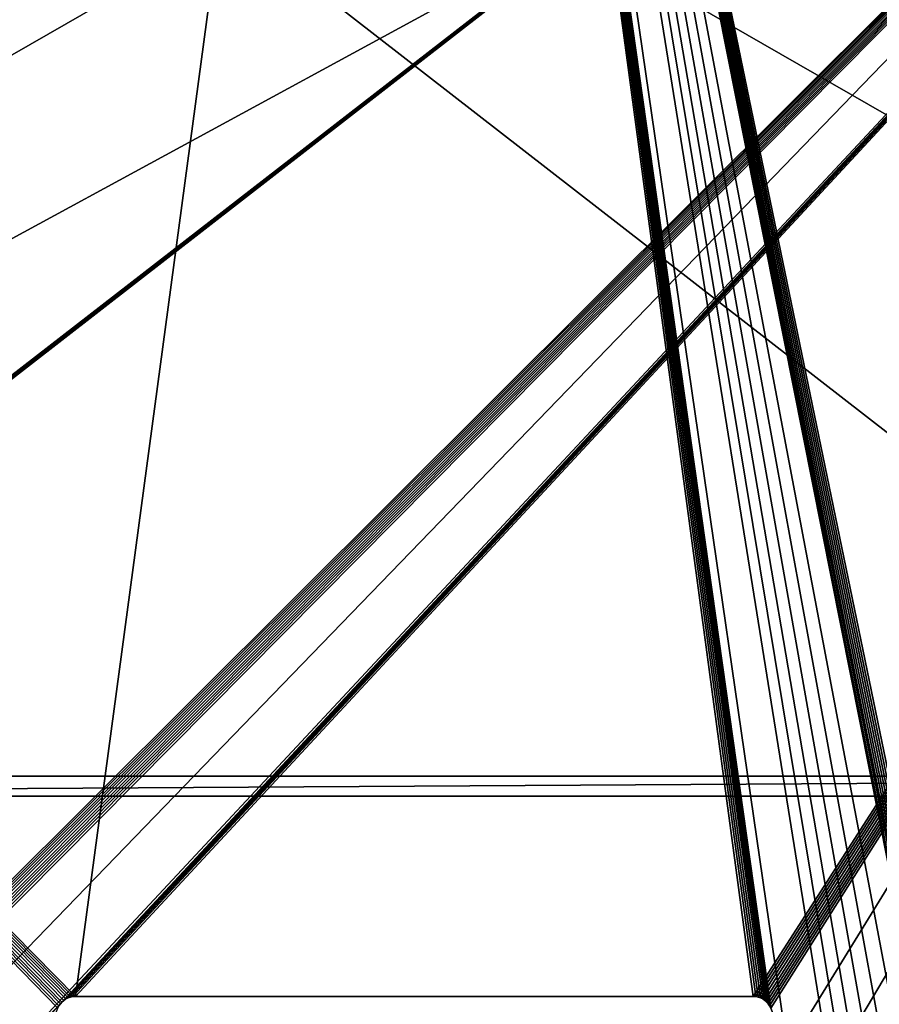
# Model space of a CAD drawing. Extents: x -547 to 547, y 0 to 578.
# Tile 254 of 256: x -74 to 87, y 106 to 289. Entities that reach past the tile are written whole.
import ezdxf

# ---------------------------------------------------------------- set-up
doc = ezdxf.new("R2010")
doc.units = 0
doc.header["$LTSCALE"] = 65.185185
for name, color, linetype in [('3', 7, 'CONTINUOUS'), ('306', 7, 'CONTINUOUS'), ('307', 7, 'CONTINUOUS'), ('309', 7, 'CONTINUOUS'), ('332', 7, 'CONTINUOUS'), ('339', 7, 'CONTINUOUS'), ('554', 7, 'CONTINUOUS'), ('555', 7, 'CONTINUOUS'), ('556', 7, 'CONTINUOUS'), ('9', 7, 'CONTINUOUS')]:
    doc.layers.add(name, color=color, linetype=linetype)

msp = doc.modelspace()

# ---------------------------------------------------------------- linework, layer by layer
at = {"layer": '3', "color": 7, "linetype": 'CONTINUOUS'}
for points in [[(528.7, 1.5, -68), (-528.7, 1.5, -68), (528.7, 576.5, -68), (528.7, 1.5, -68)], [(528.7, 576.5, -68), (-528.7, 1.5, -68), (-528.7, 576.5, -68), (528.7, 576.5, -68)]]:
    msp.add_3dface(points, dxfattribs=at)
at = {"layer": '306', "color": 7, "linetype": 'CONTINUOUS'}
for points in [[(309, 148.05, -36.27), (-309, 144.34), (-309, 148.05, -36.27), (309, 148.05, -36.27)], [(309, 148.05, -36.27), (309, 144.34), (-309, 144.34), (309, 148.05, -36.27)]]:
    msp.add_3dface(points, dxfattribs=at)
at = {"layer": '307', "color": 7, "linetype": 'CONTINUOUS'}
for points in [[(309, 503), (-309, 148.05, -36.27), (-309, 503), (309, 503)], [(309, 503), (309, 148.05, -36.27), (-309, 148.05, -36.27), (309, 503)]]:
    msp.add_3dface(points, dxfattribs=at)
at = {"layer": '309', "color": 7, "linetype": 'CONTINUOUS'}
for points in [[(-309, 144.34), (309, 144.34), (-309, 499.29, 36.27), (-309, 144.34)], [(309, 144.34), (309, 499.29, 36.27), (-309, 499.29, 36.27), (309, 144.34)]]:
    msp.add_3dface(points, dxfattribs=at)
at = {"layer": '332', "color": 7, "linetype": 'CONTINUOUS'}
for points in [[(-525, 576.5, 68), (-69.5, 80, 68), (-69.5, 97, 68), (-525, 576.5, 68)], [(-69.5, 80, 68), (-525, 576.5, 68), (-94.37, 105.95, 68), (-69.5, 80, 68)], [(-63.13, 107, 68), (-525, 576.5, 68), (-63.59, 106.97, 68), (-63.13, 107, 68)], [(-525, 576.5, 68), (-63.13, 107, 68), (0, 576.5, 68), (-525, 576.5, 68)], [(-63.59, 106.97, 68), (-525, 576.5, 68), (-64.05, 106.88, 68), (-63.59, 106.97, 68)], [(-64.05, 106.88, 68), (-525, 576.5, 68), (-64.48, 106.73, 68), (-64.05, 106.88, 68)], [(-64.48, 106.73, 68), (-525, 576.5, 68), (-64.9, 106.52, 68), (-64.48, 106.73, 68)], [(-64.9, 106.52, 68), (-525, 576.5, 68), (-65.28, 106.26, 68), (-64.9, 106.52, 68)], [(-65.28, 106.26, 68), (-525, 576.5, 68), (-65.63, 105.95, 68), (-65.28, 106.26, 68)], [(-65.63, 105.95, 68), (-525, 576.5, 68), (-65.93, 105.6, 68), (-65.63, 105.95, 68)], [(-65.93, 105.6, 68), (-525, 576.5, 68), (-66.18, 105.22, 68), (-65.93, 105.6, 68)], [(-66.18, 105.22, 68), (-525, 576.5, 68), (-66.38, 104.8, 68), (-66.18, 105.22, 68)], [(-66.38, 104.8, 68), (-525, 576.5, 68), (-69.5, 97, 68), (-66.38, 104.8, 68)], [(-63.13, 107, 68), (63.13, 107, 68), (0, 576.5, 68), (-63.13, 107, 68)], [(90.5, 12, 68), (90.5, 29, 68), (0, 576.5, 68), (90.5, 12, 68)], [(69.5, 97, 68), (90.5, 12, 68), (0, 576.5, 68), (69.5, 97, 68)], [(90.5, 29, 68), (90.5, 46, 68), (0, 576.5, 68), (90.5, 29, 68)], [(90.5, 46, 68), (90.5, 63, 68), (0, 576.5, 68), (90.5, 46, 68)], [(90.5, 63, 68), (90.5, 80, 68), (0, 576.5, 68), (90.5, 63, 68)], [(90.5, 80, 68), (90.5, 97, 68), (0, 576.5, 68), (90.5, 80, 68)], [(225.93, 105.6, 68), (226.18, 105.22, 68), (0, 576.5, 68), (225.93, 105.6, 68)], [(0, 576.5, 68), (226.18, 105.22, 68), (525, 1.5, 68), (0, 576.5, 68)], [(225.63, 105.95, 68), (225.93, 105.6, 68), (0, 576.5, 68), (225.63, 105.95, 68)], [(225.28, 106.26, 68), (225.63, 105.95, 68), (0, 576.5, 68), (225.28, 106.26, 68)], [(224.9, 106.52, 68), (225.28, 106.26, 68), (0, 576.5, 68), (224.9, 106.52, 68)], [(224.48, 106.73, 68), (224.9, 106.52, 68), (0, 576.5, 68), (224.48, 106.73, 68)], [(224.05, 106.88, 68), (224.48, 106.73, 68), (0, 576.5, 68), (224.05, 106.88, 68)], [(223.59, 106.97, 68), (224.05, 106.88, 68), (0, 576.5, 68), (223.59, 106.97, 68)], [(223.13, 107, 68), (223.59, 106.97, 68), (0, 576.5, 68), (223.13, 107, 68)], [(96.87, 107, 68), (223.13, 107, 68), (0, 576.5, 68), (96.87, 107, 68)], [(96.41, 106.97, 68), (96.87, 107, 68), (0, 576.5, 68), (96.41, 106.97, 68)], [(95.95, 106.88, 68), (96.41, 106.97, 68), (0, 576.5, 68), (95.95, 106.88, 68)], [(95.52, 106.73, 68), (95.95, 106.88, 68), (0, 576.5, 68), (95.52, 106.73, 68)], [(95.1, 106.52, 68), (95.52, 106.73, 68), (0, 576.5, 68), (95.1, 106.52, 68)], [(94.72, 106.26, 68), (95.1, 106.52, 68), (0, 576.5, 68), (94.72, 106.26, 68)], [(94.37, 105.95, 68), (94.72, 106.26, 68), (0, 576.5, 68), (94.37, 105.95, 68)], [(94.07, 105.6, 68), (94.37, 105.95, 68), (0, 576.5, 68), (94.07, 105.6, 68)], [(93.82, 105.22, 68), (94.07, 105.6, 68), (0, 576.5, 68), (93.82, 105.22, 68)], [(93.62, 104.8, 68), (93.82, 105.22, 68), (0, 576.5, 68), (93.62, 104.8, 68)], [(90.5, 97, 68), (93.62, 104.8, 68), (0, 576.5, 68), (90.5, 97, 68)], [(66.38, 104.8, 68), (69.5, 97, 68), (0, 576.5, 68), (66.38, 104.8, 68)], [(66.18, 105.22, 68), (66.38, 104.8, 68), (0, 576.5, 68), (66.18, 105.22, 68)], [(65.93, 105.6, 68), (66.18, 105.22, 68), (0, 576.5, 68), (65.93, 105.6, 68)], [(65.63, 105.95, 68), (65.93, 105.6, 68), (0, 576.5, 68), (65.63, 105.95, 68)], [(65.28, 106.26, 68), (65.63, 105.95, 68), (0, 576.5, 68), (65.28, 106.26, 68)], [(64.9, 106.52, 68), (65.28, 106.26, 68), (0, 576.5, 68), (64.9, 106.52, 68)], [(64.48, 106.73, 68), (64.9, 106.52, 68), (0, 576.5, 68), (64.48, 106.73, 68)], [(64.05, 106.88, 68), (64.48, 106.73, 68), (0, 576.5, 68), (64.05, 106.88, 68)], [(63.59, 106.97, 68), (64.05, 106.88, 68), (0, 576.5, 68), (63.59, 106.97, 68)], [(63.13, 107, 68), (63.59, 106.97, 68), (0, 576.5, 68), (63.13, 107, 68)], [(525, 576.5, 68), (0, 576.5, 68), (525, 1.5, 68), (525, 576.5, 68)], [(-94.07, 105.6, 68), (-69.5, 80, 68), (-94.37, 105.95, 68), (-94.07, 105.6, 68)], [(-93.82, 105.22, 68), (-69.5, 80, 68), (-94.07, 105.6, 68), (-93.82, 105.22, 68)]]:
    msp.add_3dface(points, dxfattribs=at)
at = {"layer": '339', "color": 3, "linetype": 'CONTINUOUS'}
for points in [[(-349, 551.5, 67), (349, 551.5, 67), (-225.28, 106.26, 67), (-349, 551.5, 67)], [(-225.28, 106.26, 67), (349, 551.5, 67), (-224.9, 106.52, 67), (-225.28, 106.26, 67)], [(-224.9, 106.52, 67), (349, 551.5, 67), (-224.48, 106.73, 67), (-224.9, 106.52, 67)], [(-224.48, 106.73, 67), (349, 551.5, 67), (-224.05, 106.88, 67), (-224.48, 106.73, 67)], [(-224.05, 106.88, 67), (349, 551.5, 67), (-223.59, 106.97, 67), (-224.05, 106.88, 67)], [(-223.59, 106.97, 67), (349, 551.5, 67), (-223.13, 107, 67), (-223.59, 106.97, 67)], [(-223.13, 107, 67), (349, 551.5, 67), (-96.87, 107, 67), (-223.13, 107, 67)], [(-96.87, 107, 67), (349, 551.5, 67), (-96.41, 106.97, 67), (-96.87, 107, 67)], [(-96.41, 106.97, 67), (349, 551.5, 67), (-95.95, 106.88, 67), (-96.41, 106.97, 67)], [(-95.95, 106.88, 67), (349, 551.5, 67), (-95.52, 106.73, 67), (-95.95, 106.88, 67)], [(-95.52, 106.73, 67), (349, 551.5, 67), (-95.1, 106.52, 67), (-95.52, 106.73, 67)], [(-95.1, 106.52, 67), (349, 551.5, 67), (-94.72, 106.26, 67), (-95.1, 106.52, 67)], [(-94.72, 106.26, 67), (349, 551.5, 67), (-94.37, 105.95, 67), (-94.72, 106.26, 67)], [(-94.37, 105.95, 67), (349, 551.5, 67), (-94.07, 105.6, 67), (-94.37, 105.95, 67)], [(-94.07, 105.6, 67), (349, 551.5, 67), (-93.82, 105.22, 67), (-94.07, 105.6, 67)], [(-93.82, 105.22, 67), (349, 551.5, 67), (-93.62, 104.8, 67), (-93.82, 105.22, 67)], [(-93.62, 104.8, 67), (349, 551.5, 67), (-90.5, 97, 67), (-93.62, 104.8, 67)], [(-90.5, 80, 67), (349, 551.5, 67), (-65.63, 105.95, 67), (-90.5, 80, 67)], [(349, 551.5, 67), (-90.5, 80, 67), (-90.5, 97, 67), (349, 551.5, 67)], [(-65.63, 105.95, 67), (349, 551.5, 67), (-65.28, 106.26, 67), (-65.63, 105.95, 67)], [(-65.28, 106.26, 67), (349, 551.5, 67), (-64.9, 106.52, 67), (-65.28, 106.26, 67)], [(-64.9, 106.52, 67), (349, 551.5, 67), (-64.48, 106.73, 67), (-64.9, 106.52, 67)], [(-64.48, 106.73, 67), (349, 551.5, 67), (-64.05, 106.88, 67), (-64.48, 106.73, 67)], [(-64.05, 106.88, 67), (349, 551.5, 67), (-63.59, 106.97, 67), (-64.05, 106.88, 67)], [(-63.59, 106.97, 67), (349, 551.5, 67), (-63.13, 107, 67), (-63.59, 106.97, 67)], [(-63.13, 107, 67), (349, 551.5, 67), (63.13, 107, 67), (-63.13, 107, 67)], [(63.13, 107, 67), (349, 551.5, 67), (63.59, 106.97, 67), (63.13, 107, 67)], [(63.59, 106.97, 67), (349, 551.5, 67), (64.05, 106.88, 67), (63.59, 106.97, 67)], [(64.05, 106.88, 67), (349, 551.5, 67), (64.48, 106.73, 67), (64.05, 106.88, 67)], [(64.48, 106.73, 67), (349, 551.5, 67), (64.9, 106.52, 67), (64.48, 106.73, 67)], [(64.9, 106.52, 67), (349, 551.5, 67), (65.28, 106.26, 67), (64.9, 106.52, 67)], [(65.28, 106.26, 67), (349, 551.5, 67), (65.63, 105.95, 67), (65.28, 106.26, 67)], [(65.63, 105.95, 67), (349, 551.5, 67), (65.93, 105.6, 67), (65.63, 105.95, 67)], [(65.93, 105.6, 67), (349, 551.5, 67), (66.18, 105.22, 67), (65.93, 105.6, 67)], [(66.18, 105.22, 67), (349, 551.5, 67), (66.38, 104.8, 67), (66.18, 105.22, 67)], [(66.38, 104.8, 67), (349, 551.5, 67), (69.5, 97, 67), (66.38, 104.8, 67)], [(349, 551.5, 67), (69.5, 63, 67), (69.5, 80, 67), (349, 551.5, 67)], [(69.5, 63, 67), (349, 551.5, 67), (93.82, 105.22, 67), (69.5, 63, 67)], [(349, 551.5, 67), (69.5, 80, 67), (69.5, 97, 67), (349, 551.5, 67)], [(-65.93, 105.6, 67), (-90.5, 80, 67), (-65.63, 105.95, 67), (-65.93, 105.6, 67)], [(-66.18, 105.22, 67), (-90.5, 80, 67), (-65.93, 105.6, 67), (-66.18, 105.22, 67)]]:
    msp.add_3dface(points, dxfattribs=at)
at = {"layer": '554', "color": 7, "linetype": 'CONTINUOUS'}
for points in [[(63.59, 106.97, 68), (63.13, 107, 68), (63.59, 106.97, 67), (63.59, 106.97, 68)], [(63.59, 106.97, 67), (63.13, 107, 68), (63.13, 107, 67.5), (63.59, 106.97, 67)], [(63.13, 107, 67), (63.59, 106.97, 67), (63.13, 107, 67.5), (63.13, 107, 67)], [(64.05, 106.88, 68), (63.59, 106.97, 68), (64.05, 106.88, 67), (64.05, 106.88, 68)], [(63.59, 106.97, 68), (63.59, 106.97, 67), (64.05, 106.88, 67), (63.59, 106.97, 68)], [(64.48, 106.73, 68), (64.05, 106.88, 68), (64.48, 106.73, 67), (64.48, 106.73, 68)], [(64.05, 106.88, 68), (64.05, 106.88, 67), (64.48, 106.73, 67), (64.05, 106.88, 68)], [(64.9, 106.52, 68), (64.48, 106.73, 68), (64.9, 106.52, 67), (64.9, 106.52, 68)], [(64.48, 106.73, 68), (64.48, 106.73, 67), (64.9, 106.52, 67), (64.48, 106.73, 68)], [(65.28, 106.26, 68), (64.9, 106.52, 68), (65.28, 106.26, 67), (65.28, 106.26, 68)], [(64.9, 106.52, 68), (64.9, 106.52, 67), (65.28, 106.26, 67), (64.9, 106.52, 68)], [(65.63, 105.95, 68), (65.28, 106.26, 68), (65.63, 105.95, 67), (65.63, 105.95, 68)], [(65.28, 106.26, 68), (65.28, 106.26, 67), (65.63, 105.95, 67), (65.28, 106.26, 68)], [(65.93, 105.6, 68), (65.63, 105.95, 68), (65.93, 105.6, 67), (65.93, 105.6, 68)], [(65.63, 105.95, 68), (65.63, 105.95, 67), (65.93, 105.6, 67), (65.63, 105.95, 68)], [(66.18, 105.22, 68), (65.93, 105.6, 68), (66.18, 105.22, 67), (66.18, 105.22, 68)], [(65.93, 105.6, 68), (65.93, 105.6, 67), (66.18, 105.22, 67), (65.93, 105.6, 68)]]:
    msp.add_3dface(points, dxfattribs=at)
at = {"layer": '555', "color": 7, "linetype": 'CONTINUOUS'}
for points in [[(63.13, 107, 68), (-63.13, 107, 68), (63.13, 107, 67.5), (63.13, 107, 68)], [(-63.13, 107, 68), (63.13, 107, 67), (63.13, 107, 67.5), (-63.13, 107, 68)], [(63.13, 107, 67), (-63.13, 107, 68), (-63.13, 107, 67.5), (63.13, 107, 67)], [(-63.13, 107, 67), (63.13, 107, 67), (-63.13, 107, 67.5), (-63.13, 107, 67)]]:
    msp.add_3dface(points, dxfattribs=at)
at = {"layer": '556', "color": 7, "linetype": 'CONTINUOUS'}
for points in [[(-64.9, 106.52, 68), (-65.28, 106.26, 68), (-64.9, 106.52, 67), (-64.9, 106.52, 68)], [(-65.28, 106.26, 68), (-65.28, 106.26, 67), (-64.9, 106.52, 67), (-65.28, 106.26, 68)], [(-64.48, 106.73, 68), (-64.9, 106.52, 68), (-64.48, 106.73, 67), (-64.48, 106.73, 68)], [(-64.9, 106.52, 68), (-64.9, 106.52, 67), (-64.48, 106.73, 67), (-64.9, 106.52, 68)], [(-64.05, 106.88, 68), (-64.48, 106.73, 68), (-64.05, 106.88, 67), (-64.05, 106.88, 68)], [(-64.48, 106.73, 68), (-64.48, 106.73, 67), (-64.05, 106.88, 67), (-64.48, 106.73, 68)], [(-63.59, 106.97, 68), (-64.05, 106.88, 68), (-63.59, 106.97, 67), (-63.59, 106.97, 68)], [(-64.05, 106.88, 68), (-64.05, 106.88, 67), (-63.59, 106.97, 67), (-64.05, 106.88, 68)], [(-63.13, 107, 68), (-63.59, 106.97, 68), (-63.13, 107, 67.5), (-63.13, 107, 68)], [(-63.59, 106.97, 68), (-63.59, 106.97, 67), (-63.13, 107, 67), (-63.59, 106.97, 68)], [(-63.59, 106.97, 68), (-63.13, 107, 67), (-63.13, 107, 67.5), (-63.59, 106.97, 68)], [(-65.93, 105.6, 68), (-66.18, 105.22, 68), (-65.93, 105.6, 67), (-65.93, 105.6, 68)], [(-66.18, 105.22, 68), (-66.18, 105.22, 67), (-65.93, 105.6, 67), (-66.18, 105.22, 68)], [(-65.63, 105.95, 68), (-65.93, 105.6, 68), (-65.63, 105.95, 67), (-65.63, 105.95, 68)], [(-65.93, 105.6, 68), (-65.93, 105.6, 67), (-65.63, 105.95, 67), (-65.93, 105.6, 68)], [(-65.28, 106.26, 68), (-65.63, 105.95, 68), (-65.28, 106.26, 67), (-65.28, 106.26, 68)], [(-65.63, 105.95, 68), (-65.63, 105.95, 67), (-65.28, 106.26, 67), (-65.63, 105.95, 68)]]:
    msp.add_3dface(points, dxfattribs=at)
at = {"layer": '9', "color": 7, "linetype": 'CONTINUOUS'}
for points in [[(349, 551.5, -50), (-349, 551.5, -50), (349, 9.5, -50), (349, 551.5, -50)], [(349, 9.5, -50), (-349, 551.5, -50), (-349, 9.5, -50), (349, 9.5, -50)]]:
    msp.add_3dface(points, dxfattribs=at)

doc.saveas('drawing.dxf')
